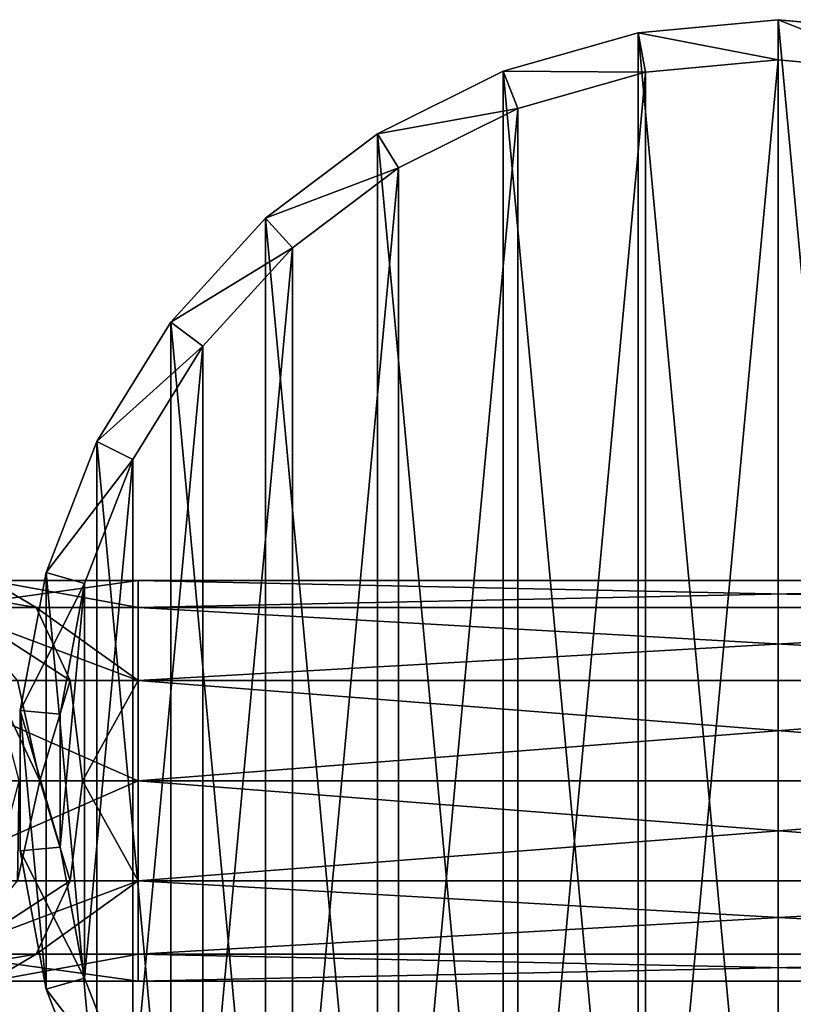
# Model space of a CAD drawing. Extents: x 1 to 199, y -10 to 2.
# Tile 207 of 256: x 33.43 to 34.396, y -4.434 to -3.205. Entities that reach past the tile are written whole.
import ezdxf

# ---------------------------------------------------------------- set-up
doc = ezdxf.new("R2010")
doc.units = 0
doc.header["$LTSCALE"] = 2.54
doc.layers.get('0').update_dxf_attribs({"color": 13, "linetype": 'CONTINUOUS'})

# ---------------------------------------------------------------- blocks, each defined once
blk = doc.blocks.new('SLING-V-10355_STL')
at = {"color": 0}
for p, q in [((34.3766, -3.2047, 131.6377), (34.202, -3.2209, 131.6377)), ((34.3766, -3.2047, 131.6377), (34.202, -3.2209, 131.6377)), ((34.5511, -3.2209, 131.6377), (34.3766, -3.2047, 131.6377)), ((34.3766, -3.2547, 129.2377), (34.3766, -3.2047, 131.6377)), ((34.5511, -3.2209, 131.6377), (34.3766, -3.2047, 131.6377)), ((34.3766, -3.2547, 129.2377), (34.3766, -3.2047, 131.6377)), ((34.202, -3.2209, 131.6377), (34.0334, -3.2688, 131.6377)), ((34.202, -3.2209, 131.6377), (34.0334, -3.2688, 131.6377)), ((34.2112, -3.27, 129.2377), (34.202, -3.2209, 131.6377)), ((34.2112, -3.27, 129.2377), (34.202, -3.2209, 131.6377)), ((34.2112, -3.27, 129.2377), (34.3766, -3.2547, 129.2377)), ((34.2112, -3.27, 129.2377), (34.3766, -3.2547, 129.2377)), ((34.3766, -3.2547, 129.2377), (34.542, -3.27, 129.2377)), ((34.3766, -3.2547, 129.2377), (34.542, -3.27, 129.2377)), ((34.0334, -3.2688, 131.6377), (33.8765, -3.347, 131.6377)), ((34.0334, -3.2688, 131.6377), (33.8765, -3.347, 131.6377)), ((34.0515, -3.3155, 129.2377), (34.0334, -3.2688, 131.6377)), ((34.0515, -3.3155, 129.2377), (34.0334, -3.2688, 131.6377)), ((34.0515, -3.3155, 129.2377), (34.2112, -3.27, 129.2377)), ((34.0515, -3.3155, 129.2377), (34.2112, -3.27, 129.2377)), ((33.9028, -3.3895, 129.2377), (34.0515, -3.3155, 129.2377)), ((33.9028, -3.3895, 129.2377), (34.0515, -3.3155, 129.2377)), ((33.8765, -3.347, 131.6377), (33.7366, -3.4526, 131.6377)), ((33.8765, -3.347, 131.6377), (33.7366, -3.4526, 131.6377)), ((33.9028, -3.3895, 129.2377), (33.8765, -3.347, 131.6377)), ((33.9028, -3.3895, 129.2377), (33.8765, -3.347, 131.6377)), ((33.7703, -3.4896, 129.2377), (33.9028, -3.3895, 129.2377)), ((33.7703, -3.4896, 129.2377), (33.9028, -3.3895, 129.2377)), ((33.7366, -3.4526, 131.6377), (33.6185, -3.5822, 131.6377)), ((33.7366, -3.4526, 131.6377), (33.6185, -3.5822, 131.6377)), ((33.7703, -3.4896, 129.2377), (33.7366, -3.4526, 131.6377)), ((33.7703, -3.4896, 129.2377), (33.7366, -3.4526, 131.6377)), ((33.6584, -3.6123, 129.2377), (33.7703, -3.4896, 129.2377)), ((33.6584, -3.6123, 129.2377), (33.7703, -3.4896, 129.2377)), ((33.6185, -3.5822, 131.6377), (33.5262, -3.7312, 131.6377)), ((33.6185, -3.5822, 131.6377), (33.5262, -3.7312, 131.6377)), ((33.6584, -3.6123, 129.2377), (33.6185, -3.5822, 131.6377)), ((33.6584, -3.6123, 129.2377), (33.6185, -3.5822, 131.6377)), ((33.5709, -3.7535, 129.2377), (33.6584, -3.6123, 129.2377)), ((33.5709, -3.7535, 129.2377), (33.6584, -3.6123, 129.2377)), ((33.5262, -3.7312, 131.6377), (33.4628, -3.8947, 131.6377)), ((33.5262, -3.7312, 131.6377), (33.4628, -3.8947, 131.6377)), ((33.5709, -3.7535, 129.2377), (33.5262, -3.7312, 131.6377)), ((33.5709, -3.7535, 129.2377), (33.5262, -3.7312, 131.6377)), ((33.5109, -3.9084, 129.2377), (33.5709, -3.7535, 129.2377)), ((33.5109, -3.9084, 129.2377), (33.5709, -3.7535, 129.2377)), ((33.4628, -3.8947, 131.6377), (33.4306, -4.067, 131.6377)), ((33.4628, -3.8947, 131.6377), (33.4306, -4.067, 131.6377)), ((33.5109, -3.9084, 129.2377), (33.4628, -3.8947, 131.6377)), ((33.5109, -3.9084, 129.2377), (33.4628, -3.8947, 131.6377)), ((33.4506, -3.9382, 130.2723), (33.3928, -3.9047, 130.3832)), ((33.3928, -3.9047, 130.3832), (33.5778, -3.9047, 130.4285)), ((33.3928, -3.9047, 130.3832), (33.5778, -3.9047, 130.4285)), ((33.4506, -3.9382, 130.2723), (33.3928, -3.9047, 130.3832)), ((33.5778, -3.9047, 130.4285), (33.5778, -3.9382, 130.3035)), ((33.5778, -3.9382, 130.5535), (33.5778, -3.9047, 130.4285)), ((33.5778, -3.9047, 130.4285), (35.1778, -3.9047, 130.4285)), ((33.5778, -3.9382, 130.5535), (33.5778, -3.9047, 130.4285)), ((33.5778, -3.9047, 130.4285), (33.5778, -3.9382, 130.3035)), ((33.5778, -3.9047, 130.4285), (35.1778, -3.9047, 130.4285)), ((33.4804, -4.0716, 129.2377), (33.5109, -3.9084, 129.2377)), ((33.4804, -4.0716, 129.2377), (33.5109, -3.9084, 129.2377)), ((33.3349, -3.9382, 130.494), (33.5778, -3.9382, 130.5535)), ((33.3349, -3.9382, 130.494), (33.5778, -3.9382, 130.5535)), ((33.3522, -3.9382, 130.1858), (33.4506, -3.9382, 130.2723)), ((33.3522, -3.9382, 130.1858), (33.4506, -3.9382, 130.2723)), ((33.4929, -4.0297, 130.1912), (33.4506, -3.9382, 130.2723)), ((33.4506, -3.9382, 130.2723), (33.5778, -3.9382, 130.3035)), ((33.4506, -3.9382, 130.2723), (33.5778, -3.9382, 130.3035)), ((33.4929, -4.0297, 130.1912), (33.4506, -3.9382, 130.2723)), ((33.5778, -3.9382, 130.3035), (33.5778, -4.0297, 130.212)), ((33.5778, -4.0297, 130.645), (33.5778, -3.9382, 130.5535)), ((33.5778, -3.9382, 130.5535), (35.1778, -3.9382, 130.5535)), ((33.5778, -4.0297, 130.645), (33.5778, -3.9382, 130.5535)), ((33.5778, -3.9382, 130.5535), (35.1778, -3.9382, 130.5535)), ((33.5778, -3.9382, 130.3035), (33.5778, -4.0297, 130.212)), ((33.5778, -3.9382, 130.3035), (35.1778, -3.9382, 130.3035)), ((33.5778, -3.9382, 130.3035), (35.1778, -3.9382, 130.3035)), ((33.2926, -4.0297, 130.5751), (33.5778, -4.0297, 130.645)), ((33.2926, -4.0297, 130.5751), (33.5778, -4.0297, 130.645)), ((33.4548, -4.1547, 130.1143), (33.4273, -4.0297, 130.1335)), ((33.4273, -4.0297, 130.1335), (33.4929, -4.0297, 130.1912)), ((33.4273, -4.0297, 130.1335), (33.4929, -4.0297, 130.1912)), ((33.4548, -4.1547, 130.1143), (33.4273, -4.0297, 130.1335)), ((33.5084, -4.1547, 130.1615), (33.4929, -4.0297, 130.1912)), ((33.4929, -4.0297, 130.1912), (33.5778, -4.0297, 130.212)), ((33.4929, -4.0297, 130.1912), (33.5778, -4.0297, 130.212)), ((33.5084, -4.1547, 130.1615), (33.4929, -4.0297, 130.1912)), ((33.5778, -4.0297, 130.212), (33.5778, -4.1547, 130.1785)), ((33.5778, -4.1547, 130.6785), (33.5778, -4.0297, 130.645)), ((33.5778, -4.0297, 130.645), (35.1778, -4.0297, 130.645)), ((33.5778, -4.1547, 130.6785), (33.5778, -4.0297, 130.645)), ((33.5778, -4.0297, 130.645), (35.1778, -4.0297, 130.645)), ((33.5778, -4.0297, 130.212), (33.5778, -4.1547, 130.1785)), ((33.5778, -4.0297, 130.212), (35.1778, -4.0297, 130.212)), ((33.5778, -4.0297, 130.212), (35.1778, -4.0297, 130.212)), ((33.4306, -4.067, 131.6377), (33.4306, -4.2423, 131.6377)), ((33.4804, -4.0716, 129.2377), (33.4306, -4.067, 131.6377)), ((33.4306, -4.067, 131.6377), (33.4306, -4.2423, 131.6377)), ((33.4804, -4.0716, 129.2377), (33.4306, -4.067, 131.6377)), ((33.4804, -4.2377, 129.2377), (33.4804, -4.0716, 129.2377)), ((33.4804, -4.2377, 129.2377), (33.4804, -4.0716, 129.2377)), ((33.2771, -4.1547, 130.6048), (33.5778, -4.1547, 130.6785)), ((33.2771, -4.1547, 130.6048), (33.5778, -4.1547, 130.6785)), ((33.4273, -4.2797, 130.1335), (33.4548, -4.1547, 130.1143)), ((33.4273, -4.2797, 130.1335), (33.4548, -4.1547, 130.1143)), ((33.4548, -4.1547, 130.1143), (33.429, -4.1547, 130.0476)), ((33.4548, -4.1547, 130.1143), (33.429, -4.1547, 130.0476)), ((33.5084, -4.1547, 130.1615), (33.4548, -4.1547, 130.1143)), ((33.5084, -4.1547, 130.1615), (33.4548, -4.1547, 130.1143)), ((33.4929, -4.2797, 130.1912), (33.5084, -4.1547, 130.1615)), ((33.4929, -4.2797, 130.1912), (33.5084, -4.1547, 130.1615)), ((33.5778, -4.1547, 130.1785), (33.5084, -4.1547, 130.1615)), ((33.5778, -4.1547, 130.1785), (33.5084, -4.1547, 130.1615)), ((33.5778, -4.2797, 130.645), (33.5778, -4.1547, 130.6785)), ((33.5778, -4.1547, 130.1785), (33.5778, -4.2797, 130.212)), ((33.5778, -4.1547, 130.6785), (35.1778, -4.1547, 130.6785)), ((33.5778, -4.2797, 130.645), (33.5778, -4.1547, 130.6785)), ((33.5778, -4.1547, 130.6785), (35.1778, -4.1547, 130.6785)), ((33.5778, -4.1547, 130.1785), (33.5778, -4.2797, 130.212)), ((33.5778, -4.1547, 130.1785), (35.1778, -4.1547, 130.1785)), ((33.5778, -4.1547, 130.1785), (35.1778, -4.1547, 130.1785)), ((33.4804, -4.2377, 129.2377), (33.4306, -4.2423, 131.6377)), ((33.4804, -4.2377, 129.2377), (33.4306, -4.2423, 131.6377)), ((33.5109, -4.401, 129.2377), (33.4804, -4.2377, 129.2377)), ((33.5109, -4.401, 129.2377), (33.4804, -4.2377, 129.2377)), ((33.4306, -4.2423, 131.6377), (33.4628, -4.4147, 131.6377)), ((33.4306, -4.2423, 131.6377), (33.4628, -4.4147, 131.6377)), ((33.2926, -4.2797, 130.5751), (33.5778, -4.2797, 130.645)), ((33.2926, -4.2797, 130.5751), (33.5778, -4.2797, 130.645)), ((33.4273, -4.2797, 130.1335), (33.4929, -4.2797, 130.1912)), ((33.4273, -4.2797, 130.1335), (33.4929, -4.2797, 130.1912)), ((33.4506, -4.3712, 130.2723), (33.4929, -4.2797, 130.1912)), ((33.4506, -4.3712, 130.2723), (33.4929, -4.2797, 130.1912)), ((33.4929, -4.2797, 130.1912), (33.5778, -4.2797, 130.212)), ((33.4929, -4.2797, 130.1912), (33.5778, -4.2797, 130.212)), ((33.5778, -4.3712, 130.5535), (33.5778, -4.2797, 130.645)), ((33.5778, -4.2797, 130.212), (33.5778, -4.3712, 130.3035)), ((33.5778, -4.2797, 130.645), (35.1778, -4.2797, 130.645)), ((33.5778, -4.3712, 130.5535), (33.5778, -4.2797, 130.645)), ((33.5778, -4.2797, 130.645), (35.1778, -4.2797, 130.645)), ((33.5778, -4.2797, 130.212), (33.5778, -4.3712, 130.3035)), ((33.5778, -4.2797, 130.212), (35.1778, -4.2797, 130.212)), ((33.5778, -4.2797, 130.212), (35.1778, -4.2797, 130.212)), ((33.3349, -4.3712, 130.494), (33.5778, -4.3712, 130.5535)), ((33.3349, -4.3712, 130.494), (33.5778, -4.3712, 130.5535)), ((33.3522, -4.3712, 130.1858), (33.4506, -4.3712, 130.2723)), ((33.3522, -4.3712, 130.1858), (33.4506, -4.3712, 130.2723)), ((33.3928, -4.4047, 130.3832), (33.4506, -4.3712, 130.2723)), ((33.3928, -4.4047, 130.3832), (33.4506, -4.3712, 130.2723)), ((33.4506, -4.3712, 130.2723), (33.5778, -4.3712, 130.3035)), ((33.4506, -4.3712, 130.2723), (33.5778, -4.3712, 130.3035)), ((33.5778, -4.4047, 130.4285), (33.5778, -4.3712, 130.5535)), ((33.5778, -4.3712, 130.3035), (33.5778, -4.4047, 130.4285)), ((33.5778, -4.3712, 130.5535), (35.1778, -4.3712, 130.5535)), ((33.5778, -4.4047, 130.4285), (33.5778, -4.3712, 130.5535)), ((33.5778, -4.3712, 130.5535), (35.1778, -4.3712, 130.5535)), ((33.5778, -4.3712, 130.3035), (33.5778, -4.4047, 130.4285)), ((33.5778, -4.3712, 130.3035), (35.1778, -4.3712, 130.3035)), ((33.5778, -4.3712, 130.3035), (35.1778, -4.3712, 130.3035)), ((33.3928, -4.4047, 130.3832), (33.5778, -4.4047, 130.4285)), ((33.3928, -4.4047, 130.3832), (33.5778, -4.4047, 130.4285)), ((33.5109, -4.401, 129.2377), (33.4628, -4.4147, 131.6377)), ((33.5109, -4.401, 129.2377), (33.4628, -4.4147, 131.6377)), ((33.5709, -4.5559, 129.2377), (33.5109, -4.401, 129.2377)), ((33.5709, -4.5559, 129.2377), (33.5109, -4.401, 129.2377)), ((33.5778, -4.4047, 130.4285), (35.1778, -4.4047, 130.4285)), ((33.5778, -4.4047, 130.4285), (35.1778, -4.4047, 130.4285)), ((33.4628, -4.4147, 131.6377), (33.5262, -4.5781, 131.6377)), ((33.4628, -4.4147, 131.6377), (33.5262, -4.5781, 131.6377))]:
    blk.add_line(p, q, dxfattribs=at)
at = {"color": 18}
mesh = blk.add_polyface(dxfattribs=at)
corners = [(33.4628, -4.4147, 131.6377), (33.4306, -4.067, 131.6377), (33.4306, -4.2423, 131.6377), (33.4628, -3.8947, 131.6377), (33.5262, -4.5781, 131.6377), (33.5262, -3.7312, 131.6377), (33.6185, -4.7272, 131.6377), (33.6185, -3.5822, 131.6377), (33.7366, -4.8567, 131.6377), (33.7366, -3.4526, 131.6377), (33.8765, -4.9624, 131.6377), (33.8765, -3.347, 131.6377), (34.0334, -5.0405, 131.6377), (34.0334, -3.2688, 131.6377), (34.202, -5.0885, 131.6377), (34.202, -3.2209, 131.6377), (34.3766, -5.1047, 131.6377), (34.3766, -3.2047, 131.6377), (34.5511, -5.0885, 131.6377), (34.5511, -3.2209, 131.6377), (34.7198, -5.0405, 131.6377), (34.7198, -3.2688, 131.6377), (34.8767, -4.9624, 131.6377), (34.8767, -3.347, 131.6377), (35.0166, -4.8567, 131.6377), (35.0166, -3.4526, 131.6377), (35.1347, -4.7272, 131.6377), (35.1347, -3.5822, 131.6377), (35.227, -4.5781, 131.6377), (35.227, -3.7312, 131.6377), (35.2903, -4.4147, 131.6377), (35.2903, -3.8947, 131.6377), (35.3225, -4.2423, 131.6377), (35.3225, -4.067, 131.6377)]
mesh.append_faces([[corners[k] for k in face] for face in [(0, 1, 2), (31, 32, 33)]], dxfattribs={"vtx0": -1, "color": 18})
mesh.append_faces([[corners[k] for k in face] for face in [(1, 0, 3), (3, 4, 5), (5, 6, 7), (7, 8, 9), (9, 10, 11), (11, 12, 13), (13, 14, 15), (15, 16, 17), (17, 18, 19), (19, 20, 21), (21, 22, 23), (23, 24, 25), (25, 26, 27), (27, 28, 29), (29, 30, 31)]], dxfattribs={"vtx0": -1, "vtx1": -1, "color": 18})
mesh.append_faces([[corners[k] for k in face] for face in [(3, 0, 4), (5, 4, 6), (7, 6, 8), (9, 8, 10), (11, 10, 12), (13, 12, 14), (15, 14, 16), (17, 16, 18), (19, 18, 20), (21, 20, 22), (23, 22, 24), (25, 24, 26), (27, 26, 28), (29, 28, 30), (31, 30, 32)]], dxfattribs={"vtx0": -1, "vtx2": -1, "color": 18})
mesh = blk.add_polyface(dxfattribs=at)
corners = [(34.202, -3.2209, 131.6377), (34.3766, -3.2547, 129.2377), (34.2112, -3.27, 129.2377), (34.3766, -3.2047, 131.6377)]
mesh.append_faces([[corners[k] for k in face] for face in [(0, 1, 2), (1, 0, 3)]], dxfattribs={"vtx0": -1, "color": 18})
mesh = blk.add_polyface(dxfattribs=at)
corners = [(34.3766, -3.2047, 131.6377), (34.542, -3.27, 129.2377), (34.3766, -3.2547, 129.2377), (34.5511, -3.2209, 131.6377)]
mesh.append_faces([[corners[k] for k in face] for face in [(0, 1, 2), (1, 0, 3)]], dxfattribs={"vtx0": -1, "color": 18})
mesh = blk.add_polyface(dxfattribs=at)
corners = [(34.0334, -3.2688, 131.6377), (34.2112, -3.27, 129.2377), (34.0515, -3.3155, 129.2377), (34.202, -3.2209, 131.6377)]
mesh.append_faces([[corners[k] for k in face] for face in [(0, 1, 2), (1, 0, 3)]], dxfattribs={"vtx0": -1, "color": 18})
mesh = blk.add_polyface(dxfattribs=at)
corners = [(33.5109, -3.9084, 129.2377), (33.4804, -4.2377, 129.2377), (33.4804, -4.0716, 129.2377), (33.5109, -4.401, 129.2377), (33.5709, -3.7535, 129.2377), (33.5709, -4.5559, 129.2377), (33.6584, -3.6123, 129.2377), (33.6584, -4.6971, 129.2377), (33.7703, -3.4896, 129.2377), (33.7703, -4.8198, 129.2377), (33.9028, -3.3895, 129.2377), (33.9028, -4.9199, 129.2377), (34.0515, -3.3155, 129.2377), (34.0515, -4.9939, 129.2377), (34.2112, -3.27, 129.2377), (34.2112, -5.0394, 129.2377), (34.3766, -3.2547, 129.2377), (34.3766, -5.0547, 129.2377), (34.542, -3.27, 129.2377), (34.542, -5.0394, 129.2377), (34.7017, -3.3155, 129.2377), (34.7017, -4.9939, 129.2377), (34.8504, -3.3895, 129.2377), (34.8504, -4.9199, 129.2377), (34.9829, -3.4896, 129.2377), (34.9829, -4.8198, 129.2377), (35.0948, -3.6123, 129.2377), (35.0948, -4.6971, 129.2377), (35.1822, -3.7535, 129.2377), (35.1822, -4.5559, 129.2377), (35.2422, -3.9084, 129.2377), (35.2422, -4.401, 129.2377), (35.2727, -4.0716, 129.2377), (35.2727, -4.2377, 129.2377)]
mesh.append_faces([[corners[k] for k in face] for face in [(0, 1, 2), (31, 32, 33)]], dxfattribs={"vtx0": -1, "color": 18})
mesh.append_faces([[corners[k] for k in face] for face in [(1, 0, 3), (3, 4, 5), (5, 6, 7), (7, 8, 9), (9, 10, 11), (11, 12, 13), (13, 14, 15), (15, 16, 17), (17, 18, 19), (19, 20, 21), (21, 22, 23), (23, 24, 25), (25, 26, 27), (27, 28, 29), (29, 30, 31)]], dxfattribs={"vtx0": -1, "vtx1": -1, "color": 18})
mesh.append_faces([[corners[k] for k in face] for face in [(3, 0, 4), (5, 4, 6), (7, 6, 8), (9, 8, 10), (11, 10, 12), (13, 12, 14), (15, 14, 16), (17, 16, 18), (19, 18, 20), (21, 20, 22), (23, 22, 24), (25, 24, 26), (27, 26, 28), (29, 28, 30), (31, 30, 32)]], dxfattribs={"vtx0": -1, "vtx2": -1, "color": 18})
mesh = blk.add_polyface(dxfattribs=at)
corners = [(33.8765, -3.347, 131.6377), (34.0515, -3.3155, 129.2377), (33.9028, -3.3895, 129.2377), (34.0334, -3.2688, 131.6377)]
mesh.append_faces([[corners[k] for k in face] for face in [(0, 1, 2), (1, 0, 3)]], dxfattribs={"vtx0": -1, "color": 18})
mesh = blk.add_polyface(dxfattribs=at)
corners = [(33.7366, -3.4526, 131.6377), (33.9028, -3.3895, 129.2377), (33.7703, -3.4896, 129.2377), (33.8765, -3.347, 131.6377)]
mesh.append_faces([[corners[k] for k in face] for face in [(0, 1, 2), (1, 0, 3)]], dxfattribs={"vtx0": -1, "color": 18})
mesh = blk.add_polyface(dxfattribs=at)
corners = [(33.6185, -3.5822, 131.6377), (33.7703, -3.4896, 129.2377), (33.6584, -3.6123, 129.2377), (33.7366, -3.4526, 131.6377)]
mesh.append_faces([[corners[k] for k in face] for face in [(0, 1, 2), (1, 0, 3)]], dxfattribs={"vtx0": -1, "color": 18})
mesh = blk.add_polyface(dxfattribs=at)
corners = [(33.5262, -3.7312, 131.6377), (33.6584, -3.6123, 129.2377), (33.5709, -3.7535, 129.2377), (33.6185, -3.5822, 131.6377)]
mesh.append_faces([[corners[k] for k in face] for face in [(0, 1, 2), (1, 0, 3)]], dxfattribs={"vtx0": -1, "color": 18})
mesh = blk.add_polyface(dxfattribs=at)
corners = [(33.4628, -3.8947, 131.6377), (33.5709, -3.7535, 129.2377), (33.5109, -3.9084, 129.2377), (33.5262, -3.7312, 131.6377)]
mesh.append_faces([[corners[k] for k in face] for face in [(0, 1, 2), (1, 0, 3)]], dxfattribs={"vtx0": -1, "color": 18})
mesh = blk.add_polyface(dxfattribs=at)
corners = [(33.4306, -4.067, 131.6377), (33.5109, -3.9084, 129.2377), (33.4804, -4.0716, 129.2377), (33.4628, -3.8947, 131.6377)]
mesh.append_faces([[corners[k] for k in face] for face in [(0, 1, 2), (1, 0, 3)]], dxfattribs={"vtx0": -1, "color": 18})
mesh = blk.add_polyface(dxfattribs=at)
corners = [(33.2497, -3.9047, 130.2573), (33.4506, -3.9382, 130.2723), (33.3522, -3.9382, 130.1858), (33.3928, -3.9047, 130.3832)]
mesh.append_faces([[corners[k] for k in face] for face in [(0, 1, 2), (1, 0, 3)]], dxfattribs={"vtx0": -1, "color": 18})
mesh = blk.add_polyface(dxfattribs=at)
corners = [(33.3349, -3.9382, 130.494), (33.5778, -3.9047, 130.4285), (33.3928, -3.9047, 130.3832), (33.5778, -3.9382, 130.5535)]
mesh.append_faces([[corners[k] for k in face] for face in [(0, 1, 2), (1, 0, 3)]], dxfattribs={"vtx0": -1, "color": 18})
mesh = blk.add_polyface(dxfattribs=at)
corners = [(33.3928, -3.9047, 130.3832), (33.5778, -3.9382, 130.3035), (33.4506, -3.9382, 130.2723), (33.5778, -3.9047, 130.4285)]
mesh.append_faces([[corners[k] for k in face] for face in [(0, 1, 2), (1, 0, 3)]], dxfattribs={"vtx0": -1, "color": 18})
mesh = blk.add_polyface(dxfattribs=at)
corners = [(33.5778, -3.9382, 130.5535), (35.1778, -3.9047, 130.4285), (33.5778, -3.9047, 130.4285), (35.1778, -3.9382, 130.5535)]
mesh.append_faces([[corners[k] for k in face] for face in [(0, 1, 2), (1, 0, 3)]], dxfattribs={"vtx0": -1, "color": 18})
mesh = blk.add_polyface(dxfattribs=at)
corners = [(33.5778, -3.9047, 130.4285), (35.1778, -3.9382, 130.3035), (33.5778, -3.9382, 130.3035), (35.1778, -3.9047, 130.4285)]
mesh.append_faces([[corners[k] for k in face] for face in [(0, 1, 2), (1, 0, 3)]], dxfattribs={"vtx0": -1, "color": 18})
mesh = blk.add_polyface(dxfattribs=at)
corners = [(33.5778, -4.0297, 130.645), (33.3349, -3.9382, 130.494), (33.2926, -4.0297, 130.5751), (33.5778, -3.9382, 130.5535)]
mesh.append_faces([[corners[k] for k in face] for face in [(0, 1, 2), (1, 0, 3)]], dxfattribs={"vtx0": -1, "color": 18})
mesh = blk.add_polyface(dxfattribs=at)
corners = [(33.3522, -3.9382, 130.1858), (33.4929, -4.0297, 130.1912), (33.4273, -4.0297, 130.1335), (33.4506, -3.9382, 130.2723)]
mesh.append_faces([[corners[k] for k in face] for face in [(0, 1, 2), (1, 0, 3)]], dxfattribs={"vtx0": -1, "color": 18})
mesh = blk.add_polyface(dxfattribs=at)
corners = [(33.4506, -3.9382, 130.2723), (33.5778, -4.0297, 130.212), (33.4929, -4.0297, 130.1912), (33.5778, -3.9382, 130.3035)]
mesh.append_faces([[corners[k] for k in face] for face in [(0, 1, 2), (1, 0, 3)]], dxfattribs={"vtx0": -1, "color": 18})
mesh = blk.add_polyface(dxfattribs=at)
corners = [(35.1778, -4.0297, 130.645), (33.5778, -3.9382, 130.5535), (33.5778, -4.0297, 130.645), (35.1778, -3.9382, 130.5535)]
mesh.append_faces([[corners[k] for k in face] for face in [(0, 1, 2), (1, 0, 3)]], dxfattribs={"vtx0": -1, "color": 18})
mesh = blk.add_polyface(dxfattribs=at)
corners = [(35.1778, -3.9382, 130.3035), (33.5778, -4.0297, 130.212), (33.5778, -3.9382, 130.3035), (35.1778, -4.0297, 130.212)]
mesh.append_faces([[corners[k] for k in face] for face in [(0, 1, 2), (1, 0, 3)]], dxfattribs={"vtx0": -1, "color": 18})
mesh = blk.add_polyface(dxfattribs=at)
corners = [(33.5778, -4.1547, 130.6785), (33.2926, -4.0297, 130.5751), (33.2771, -4.1547, 130.6048), (33.5778, -4.0297, 130.645)]
mesh.append_faces([[corners[k] for k in face] for face in [(0, 1, 2), (1, 0, 3)]], dxfattribs={"vtx0": -1, "color": 18})
mesh = blk.add_polyface(dxfattribs=at)
corners = [(33.3958, -4.0297, 130.0519), (33.4548, -4.1547, 130.1143), (33.429, -4.1547, 130.0476), (33.4273, -4.0297, 130.1335)]
mesh.append_faces([[corners[k] for k in face] for face in [(0, 1, 2), (1, 0, 3)]], dxfattribs={"vtx0": -1, "color": 18})
mesh = blk.add_polyface(dxfattribs=at)
corners = [(33.4929, -4.0297, 130.1912), (33.4548, -4.1547, 130.1143), (33.4273, -4.0297, 130.1335), (33.5084, -4.1547, 130.1615)]
mesh.append_faces([[corners[k] for k in face] for face in [(0, 1, 2), (1, 0, 3)]], dxfattribs={"vtx0": -1, "color": 18})
mesh = blk.add_polyface(dxfattribs=at)
corners = [(33.5778, -4.0297, 130.212), (33.5084, -4.1547, 130.1615), (33.4929, -4.0297, 130.1912), (33.5778, -4.1547, 130.1785)]
mesh.append_faces([[corners[k] for k in face] for face in [(0, 1, 2), (1, 0, 3)]], dxfattribs={"vtx0": -1, "color": 18})
mesh = blk.add_polyface(dxfattribs=at)
corners = [(35.1778, -4.1547, 130.6785), (33.5778, -4.0297, 130.645), (33.5778, -4.1547, 130.6785), (35.1778, -4.0297, 130.645)]
mesh.append_faces([[corners[k] for k in face] for face in [(0, 1, 2), (1, 0, 3)]], dxfattribs={"vtx0": -1, "color": 18})
mesh = blk.add_polyface(dxfattribs=at)
corners = [(35.1778, -4.0297, 130.212), (33.5778, -4.1547, 130.1785), (33.5778, -4.0297, 130.212), (35.1778, -4.1547, 130.1785)]
mesh.append_faces([[corners[k] for k in face] for face in [(0, 1, 2), (1, 0, 3)]], dxfattribs={"vtx0": -1, "color": 18})
mesh = blk.add_polyface(dxfattribs=at)
corners = [(33.4306, -4.067, 131.6377), (33.4804, -4.2377, 129.2377), (33.4306, -4.2423, 131.6377), (33.4804, -4.0716, 129.2377)]
mesh.append_faces([[corners[k] for k in face] for face in [(0, 1, 2), (1, 0, 3)]], dxfattribs={"vtx0": -1, "color": 18})
mesh = blk.add_polyface(dxfattribs=at)
corners = [(33.2926, -4.2797, 130.5751), (33.5778, -4.1547, 130.6785), (33.2771, -4.1547, 130.6048), (33.5778, -4.2797, 130.645)]
mesh.append_faces([[corners[k] for k in face] for face in [(0, 1, 2), (1, 0, 3)]], dxfattribs={"vtx0": -1, "color": 18})
mesh = blk.add_polyface(dxfattribs=at)
corners = [(33.429, -4.1547, 130.0476), (33.4273, -4.2797, 130.1335), (33.3958, -4.2797, 130.0519), (33.4548, -4.1547, 130.1143)]
mesh.append_faces([[corners[k] for k in face] for face in [(0, 1, 2), (1, 0, 3)]], dxfattribs={"vtx0": -1, "color": 18})
mesh = blk.add_polyface(dxfattribs=at)
corners = [(33.4548, -4.1547, 130.1143), (33.4929, -4.2797, 130.1912), (33.4273, -4.2797, 130.1335), (33.5084, -4.1547, 130.1615)]
mesh.append_faces([[corners[k] for k in face] for face in [(0, 1, 2), (1, 0, 3)]], dxfattribs={"vtx0": -1, "color": 18})
mesh = blk.add_polyface(dxfattribs=at)
corners = [(33.5084, -4.1547, 130.1615), (33.5778, -4.2797, 130.212), (33.4929, -4.2797, 130.1912), (33.5778, -4.1547, 130.1785)]
mesh.append_faces([[corners[k] for k in face] for face in [(0, 1, 2), (1, 0, 3)]], dxfattribs={"vtx0": -1, "color": 18})
mesh = blk.add_polyface(dxfattribs=at)
corners = [(35.1778, -4.2797, 130.645), (33.5778, -4.1547, 130.6785), (33.5778, -4.2797, 130.645), (35.1778, -4.1547, 130.6785)]
mesh.append_faces([[corners[k] for k in face] for face in [(0, 1, 2), (1, 0, 3)]], dxfattribs={"vtx0": -1, "color": 18})
mesh = blk.add_polyface(dxfattribs=at)
corners = [(35.1778, -4.1547, 130.1785), (33.5778, -4.2797, 130.212), (33.5778, -4.1547, 130.1785), (35.1778, -4.2797, 130.212)]
mesh.append_faces([[corners[k] for k in face] for face in [(0, 1, 2), (1, 0, 3)]], dxfattribs={"vtx0": -1, "color": 18})
mesh = blk.add_polyface(dxfattribs=at)
corners = [(33.4306, -4.2423, 131.6377), (33.5109, -4.401, 129.2377), (33.4628, -4.4147, 131.6377), (33.4804, -4.2377, 129.2377)]
mesh.append_faces([[corners[k] for k in face] for face in [(0, 1, 2), (1, 0, 3)]], dxfattribs={"vtx0": -1, "color": 18})
mesh = blk.add_polyface(dxfattribs=at)
corners = [(33.3349, -4.3712, 130.494), (33.5778, -4.2797, 130.645), (33.2926, -4.2797, 130.5751), (33.5778, -4.3712, 130.5535)]
mesh.append_faces([[corners[k] for k in face] for face in [(0, 1, 2), (1, 0, 3)]], dxfattribs={"vtx0": -1, "color": 18})
mesh = blk.add_polyface(dxfattribs=at)
corners = [(33.4929, -4.2797, 130.1912), (33.3522, -4.3712, 130.1858), (33.4273, -4.2797, 130.1335), (33.4506, -4.3712, 130.2723)]
mesh.append_faces([[corners[k] for k in face] for face in [(0, 1, 2), (1, 0, 3)]], dxfattribs={"vtx0": -1, "color": 18})
mesh = blk.add_polyface(dxfattribs=at)
corners = [(33.5778, -4.2797, 130.212), (33.4506, -4.3712, 130.2723), (33.4929, -4.2797, 130.1912), (33.5778, -4.3712, 130.3035)]
mesh.append_faces([[corners[k] for k in face] for face in [(0, 1, 2), (1, 0, 3)]], dxfattribs={"vtx0": -1, "color": 18})
mesh = blk.add_polyface(dxfattribs=at)
corners = [(35.1778, -4.3712, 130.5535), (33.5778, -4.2797, 130.645), (33.5778, -4.3712, 130.5535), (35.1778, -4.2797, 130.645)]
mesh.append_faces([[corners[k] for k in face] for face in [(0, 1, 2), (1, 0, 3)]], dxfattribs={"vtx0": -1, "color": 18})
mesh = blk.add_polyface(dxfattribs=at)
corners = [(35.1778, -4.2797, 130.212), (33.5778, -4.3712, 130.3035), (33.5778, -4.2797, 130.212), (35.1778, -4.3712, 130.3035)]
mesh.append_faces([[corners[k] for k in face] for face in [(0, 1, 2), (1, 0, 3)]], dxfattribs={"vtx0": -1, "color": 18})
mesh = blk.add_polyface(dxfattribs=at)
corners = [(33.4506, -4.3712, 130.2723), (33.2497, -4.4047, 130.2573), (33.3522, -4.3712, 130.1858), (33.3928, -4.4047, 130.3832)]
mesh.append_faces([[corners[k] for k in face] for face in [(0, 1, 2), (1, 0, 3)]], dxfattribs={"vtx0": -1, "color": 18})
mesh = blk.add_polyface(dxfattribs=at)
corners = [(33.5778, -4.4047, 130.4285), (33.3349, -4.3712, 130.494), (33.3928, -4.4047, 130.3832), (33.5778, -4.3712, 130.5535)]
mesh.append_faces([[corners[k] for k in face] for face in [(0, 1, 2), (1, 0, 3)]], dxfattribs={"vtx0": -1, "color": 18})
mesh = blk.add_polyface(dxfattribs=at)
corners = [(33.5778, -4.3712, 130.3035), (33.3928, -4.4047, 130.3832), (33.4506, -4.3712, 130.2723), (33.5778, -4.4047, 130.4285)]
mesh.append_faces([[corners[k] for k in face] for face in [(0, 1, 2), (1, 0, 3)]], dxfattribs={"vtx0": -1, "color": 18})
mesh = blk.add_polyface(dxfattribs=at)
corners = [(35.1778, -4.3712, 130.5535), (33.5778, -4.4047, 130.4285), (35.1778, -4.4047, 130.4285), (33.5778, -4.3712, 130.5535)]
mesh.append_faces([[corners[k] for k in face] for face in [(0, 1, 2), (1, 0, 3)]], dxfattribs={"vtx0": -1, "color": 18})
mesh = blk.add_polyface(dxfattribs=at)
corners = [(35.1778, -4.4047, 130.4285), (33.5778, -4.3712, 130.3035), (35.1778, -4.3712, 130.3035), (33.5778, -4.4047, 130.4285)]
mesh.append_faces([[corners[k] for k in face] for face in [(0, 1, 2), (1, 0, 3)]], dxfattribs={"vtx0": -1, "color": 18})
mesh = blk.add_polyface(dxfattribs=at)
corners = [(33.4628, -4.4147, 131.6377), (33.5709, -4.5559, 129.2377), (33.5262, -4.5781, 131.6377), (33.5109, -4.401, 129.2377)]
mesh.append_faces([[corners[k] for k in face] for face in [(0, 1, 2), (1, 0, 3)]], dxfattribs={"vtx0": -1, "color": 18})

msp = doc.modelspace()

# ---------------------------------------------------------------- block references
at = {"color": 0}
msp.add_blockref('SLING-V-10355_STL', (0, 0), dxfattribs=at)

doc.saveas('drawing.dxf')
